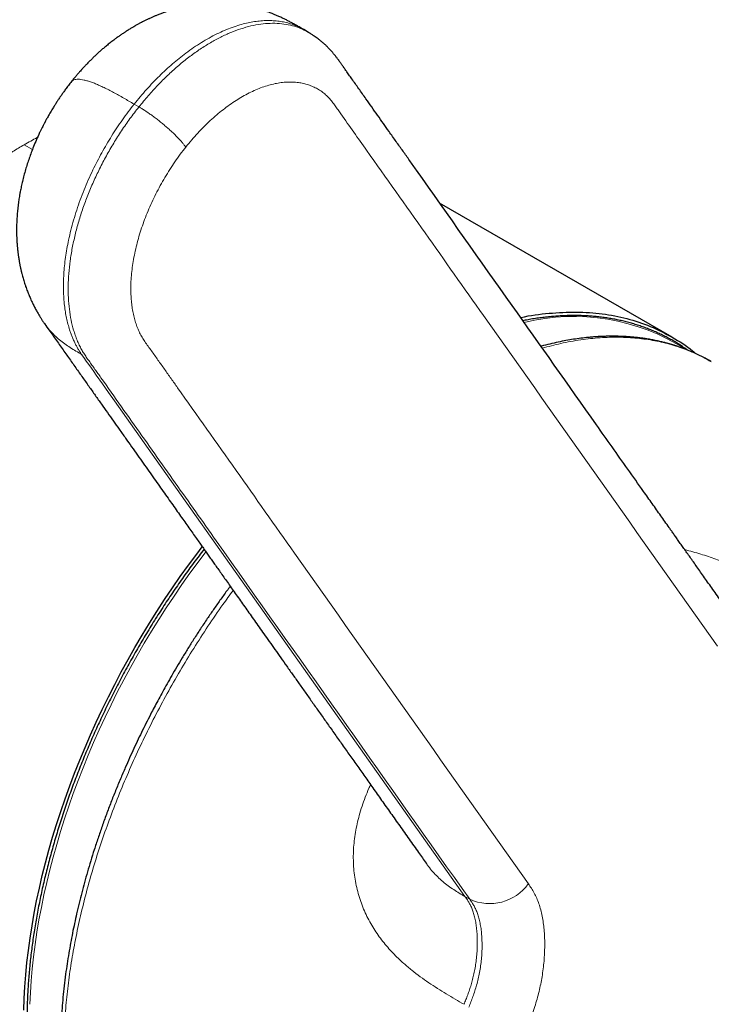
# Model space of a CAD drawing. Header units: millimetres. Extents: x 8 to 960, y 12 to 931.
# Tile 54 of 175: x 774 to 805, y 141 to 185. Entities that reach past the tile are written whole.
import ezdxf

# ---------------------------------------------------------------- set-up
doc = ezdxf.new("R2010")
doc.units = ezdxf.units.MM

msp = doc.modelspace()

# ---------------------------------------------------------------- linework, layer by layer
at = {"color": 7, "linetype": 'Continuous', "lineweight": 30}
for p, q in [((787.256, 184.823), (787.042, 184.948)), ((787.254, 184.82), (787.258, 184.818)), ((803.672, 171.061), (793.175, 177.121))]:
    msp.add_line(p, q, dxfattribs=at)
at = {"color": 8, "linetype": 'Continuous', "lineweight": 0}
for p, q in [((779.6, 181.459), (779.386, 181.584)), ((774.42, 179.748), (774.793, 179.533)), ((794.318, 145.815), (794.532, 145.69))]:
    msp.add_line(p, q, dxfattribs=at)
at = {"color": 8, "linetype": 'Continuous', "lineweight": 0, "flags": 128}
for points in [[(794.318, 145.815), (784.636, 159.508), (780.376, 165.533), (778.502, 168.184), (778.227, 168.573), (777.952, 168.962), (777.676, 169.352), (777.566, 169.508), (777.455, 169.665), (777.342, 169.825), (777.227, 169.987), (777.118, 170.14), (777.016, 170.284)], [(782.623, 161.376), (782.269, 160.908), (781.901, 160.404), (781.539, 159.893), (781.185, 159.376), (780.837, 158.852), (780.497, 158.322), (780.165, 157.786), (779.84, 157.245), (779.524, 156.698), (779.216, 156.148), (778.917, 155.592), (778.626, 155.034), (778.345, 154.471), (778.072, 153.906), (777.809, 153.337), (777.556, 152.767), (777.312, 152.195), (777.078, 151.621), (776.854, 151.046), (776.64, 150.47), (776.436, 149.894), (776.243, 149.317), (776.061, 148.742), (775.889, 148.167), (775.728, 147.593), (775.579, 147.021), (775.44, 146.451), (775.312, 145.884), (775.196, 145.319), (775.09, 144.758), (774.997, 144.2), (774.914, 143.645), (774.844, 143.096), (774.785, 142.551), (774.737, 142.011), (774.701, 141.476), (774.677, 140.948)]]:
    msp.add_lwpolyline(points, dxfattribs=at)
at = {"color": 7, "linetype": 'Continuous', "lineweight": 30, "flags": 128}
msp.add_lwpolyline([(774.407, 140.682), (774.424, 141.21), (774.454, 141.744), (774.495, 142.284), (774.548, 142.829), (774.612, 143.38), (774.688, 143.934), (774.776, 144.493), (774.875, 145.056), (774.985, 145.622), (775.107, 146.192), (775.24, 146.764), (775.384, 147.338), (775.54, 147.914), (775.706, 148.491), (775.883, 149.07), (776.071, 149.649), (776.27, 150.229), (776.479, 150.808), (776.698, 151.387), (776.928, 151.965), (777.167, 152.542), (777.417, 153.117), (777.676, 153.69), (777.944, 154.26), (778.222, 154.827), (778.509, 155.392), (778.805, 155.952), (779.11, 156.509), (779.423, 157.061), (779.745, 157.608), (780.074, 158.151), (780.412, 158.687), (780.757, 159.218), (781.11, 159.742), (781.469, 160.26), (781.836, 160.771), (782.209, 161.274), (782.461, 161.605)], dxfattribs=at)
at = {"color": 8, "linetype": 'Continuous', "lineweight": 0}
for centre, radius, start, end in [((799.219, 162.607), 9.394, 57.3712, 103.7424), ((795.43, 147.649), 2.155, 245.3734, 324.1942)]:
    msp.add_arc(centre, radius, start, end, dxfattribs=at)
at = {"color": 7, "linetype": 'Continuous', "lineweight": 30}
for points, knots in [([(787.043, 184.948), (787.005, 184.97), (786.935, 185.011), (786.839, 185.067), (786.76, 185.112), (786.696, 185.148), (786.644, 185.177), (786.598, 185.203), (786.552, 185.228), (786.497, 185.257), (786.433, 185.292), (786.362, 185.329), (786.29, 185.366), (786.206, 185.408), (786.108, 185.456), (786.009, 185.502), (785.92, 185.543), (785.832, 185.581), (785.732, 185.624), (785.63, 185.666), (785.536, 185.702), (785.459, 185.731), (785.386, 185.757), (785.311, 185.784), (785.219, 185.815), (785.109, 185.85), (784.982, 185.888), (784.855, 185.924), (784.733, 185.955), (784.617, 185.983), (784.504, 186.007), (784.391, 186.03), (784.251, 186.056), (784.082, 186.083), (783.883, 186.108), (783.679, 186.128), (783.477, 186.141), (783.279, 186.148), (783.076, 186.149), (782.888, 186.144), (782.717, 186.135), (782.57, 186.125), (782.431, 186.111), (782.303, 186.097), (782.182, 186.081), (782.073, 186.064), (781.972, 186.048), (781.876, 186.031), (781.77, 186.01), (781.655, 185.986), (781.543, 185.96), (781.443, 185.936), (781.356, 185.914), (781.271, 185.891), (781.181, 185.865), (781.081, 185.836), (780.984, 185.805), (780.899, 185.777), (780.83, 185.754), (780.766, 185.732), (780.699, 185.708), (780.625, 185.68), (780.545, 185.65), (780.467, 185.619), (780.398, 185.591), (780.336, 185.565), (780.277, 185.54), (780.215, 185.513), (780.151, 185.485), (780.088, 185.456), (780.033, 185.43), (779.968, 185.4), (779.882, 185.358), (779.777, 185.305), (779.668, 185.248), (779.563, 185.191), (779.461, 185.134), (779.378, 185.087), (779.311, 185.047), (779.251, 185.011), (779.185, 184.971), (779.115, 184.927), (779.045, 184.883), (778.982, 184.843), (778.93, 184.808), (778.855, 184.758), (778.754, 184.689), (778.627, 184.599), (778.489, 184.498), (778.339, 184.383), (778.182, 184.257), (778.035, 184.135), (777.903, 184.022), (777.79, 183.921), (777.686, 183.826), (777.582, 183.728), (777.469, 183.619), (777.352, 183.502), (777.26, 183.407), (777.195, 183.339), (777.159, 183.301), (777.128, 183.267), (777.1, 183.238), (777.071, 183.206), (777.035, 183.166), (776.984, 183.11), (776.918, 183.036), (776.836, 182.942), (776.741, 182.83), (776.647, 182.716), (776.585, 182.638), (776.558, 182.605)], [0, 0, 0, 0, 0.011829, 0.021712, 0.029659, 0.035724, 0.040355, 0.044716, 0.048861, 0.053258, 0.059956, 0.066755, 0.072928, 0.079698, 0.089685, 0.099421, 0.106523, 0.113736, 0.122881, 0.1333, 0.141055, 0.147603, 0.153885, 0.160231, 0.167365, 0.178032, 0.189331, 0.20038, 0.211246, 0.220873, 0.230498, 0.240256, 0.250151, 0.266517, 0.283523, 0.301211, 0.318644, 0.335036, 0.351957, 0.370606, 0.38313, 0.395857, 0.408215, 0.418955, 0.429032, 0.4394, 0.447317, 0.45531, 0.464381, 0.474971, 0.485461, 0.493955, 0.501323, 0.508567, 0.516279, 0.525371, 0.535253, 0.542475, 0.548314, 0.553849, 0.559765, 0.566685, 0.574118, 0.581671, 0.587965, 0.593286, 0.598953, 0.604258, 0.610661, 0.617045, 0.621968, 0.62614, 0.635276, 0.646694, 0.655961, 0.666719, 0.677411, 0.685724, 0.691137, 0.697086, 0.7036, 0.710739, 0.718233, 0.724622, 0.729695, 0.73406, 0.747494, 0.760666, 0.77344, 0.790833, 0.808191, 0.824237, 0.83887, 0.851795, 0.862092, 0.874152, 0.887452, 0.901207, 0.915239, 0.920221, 0.924587, 0.92834, 0.931482, 0.93451, 0.938971, 0.94497, 0.953343, 0.963566, 0.97563, 0.989526, 1, 1, 1, 1]), ([(805.917, 159.099), (805.847, 159.197), (805.712, 159.389), (805.512, 159.671), (805.32, 159.943), (805.136, 160.203), (804.96, 160.452), (804.793, 160.688), (804.635, 160.912), (804.484, 161.125), (804.34, 161.329), (804.203, 161.523), (804.072, 161.708), (803.949, 161.882), (803.834, 162.045), (803.727, 162.196), (803.627, 162.337), (803.437, 162.606), (803.152, 163.009), (802.767, 163.553), (802.272, 164.254), (801.668, 165.108), (800.959, 166.111), (799.219, 168.573), (796.275, 172.737), (793.467, 176.709), (791.824, 179.031), (791.519, 179.463), (791.208, 179.902), (790.913, 180.319), (790.634, 180.714), (790.373, 181.083), (790.11, 181.454), (789.828, 181.854), (789.529, 182.276), (789.294, 182.608), (789.145, 182.819), (789.08, 182.91), (789.02, 182.995), (788.966, 183.071), (788.918, 183.139), (788.876, 183.198), (788.844, 183.244), (788.821, 183.278), (788.801, 183.307), (788.776, 183.342), (788.747, 183.384), (788.712, 183.436), (788.668, 183.498), (788.62, 183.565), (788.573, 183.628), (788.53, 183.685), (788.488, 183.739), (788.441, 183.796), (788.395, 183.852), (788.353, 183.902), (788.32, 183.939), (788.291, 183.972), (788.26, 184.007), (788.225, 184.045), (788.189, 184.082), (788.156, 184.117), (788.125, 184.149), (788.089, 184.186), (788.043, 184.23), (787.988, 184.282), (787.933, 184.332), (787.882, 184.377), (787.838, 184.415), (787.797, 184.448), (787.746, 184.489), (787.681, 184.54), (787.602, 184.598), (787.529, 184.649), (787.467, 184.691), (787.409, 184.729), (787.339, 184.773), (787.287, 184.804), (787.26, 184.821)], [0, 0, 0, 0, 0.011463, 0.022497, 0.033101, 0.043277, 0.053023, 0.062178, 0.070919, 0.079246, 0.087159, 0.094806, 0.102023, 0.108809, 0.115164, 0.121088, 0.126581, 0.131657, 0.152526, 0.173782, 0.195424, 0.234593, 0.273777, 0.31296, 0.522873, 0.761411, 0.778109, 0.79485, 0.811982, 0.829582, 0.843739, 0.858184, 0.872836, 0.887231, 0.90507, 0.92237, 0.92618, 0.929833, 0.933162, 0.936167, 0.938846, 0.9412, 0.94323, 0.944223, 0.945309, 0.946634, 0.948208, 0.95003, 0.952112, 0.954435, 0.956599, 0.958286, 0.959874, 0.9617, 0.963794, 0.965341, 0.96659, 0.967579, 0.968746, 0.97008, 0.971443, 0.972626, 0.97363, 0.974798, 0.976345, 0.978222, 0.980119, 0.981688, 0.982994, 0.984231, 0.985419, 0.987553, 0.990107, 0.992673, 0.994137, 0.995788, 0.997742, 1, 1, 1, 1]), ([(776.558, 182.605), (776.51, 182.544), (776.419, 182.429), (776.295, 182.262), (776.187, 182.114), (776.096, 181.984), (776.025, 181.88), (775.97, 181.799), (775.931, 181.739), (775.9, 181.691), (775.878, 181.657), (775.861, 181.63), (775.841, 181.6), (775.812, 181.554), (775.771, 181.489), (775.723, 181.41), (775.667, 181.319), (775.609, 181.221), (775.552, 181.122), (775.5, 181.031), (775.457, 180.953), (775.421, 180.888), (775.393, 180.836), (775.372, 180.796), (775.352, 180.76), (775.332, 180.722), (775.309, 180.676), (775.275, 180.611), (775.23, 180.522), (775.176, 180.413), (775.089, 180.232), (774.976, 179.983), (774.85, 179.684), (774.741, 179.404), (774.647, 179.143), (774.561, 178.884), (774.482, 178.626), (774.409, 178.364), (774.355, 178.151), (774.317, 177.984), (774.291, 177.867), (774.267, 177.753), (774.247, 177.651), (774.231, 177.564), (774.217, 177.485), (774.203, 177.398), (774.187, 177.299), (774.169, 177.182), (774.152, 177.055), (774.136, 176.922), (774.122, 176.789), (774.111, 176.669), (774.102, 176.555), (774.094, 176.432), (774.087, 176.303), (774.082, 176.177), (774.079, 176.079), (774.078, 176), (774.078, 175.94), (774.078, 175.888), (774.078, 175.834), (774.078, 175.772), (774.08, 175.708), (774.081, 175.646), (774.083, 175.588), (774.085, 175.527), (774.089, 175.458), (774.093, 175.377), (774.099, 175.296), (774.104, 175.222), (774.11, 175.155), (774.117, 175.083), (774.125, 175), (774.135, 174.918), (774.144, 174.844), (774.152, 174.779), (774.162, 174.712), (774.174, 174.633), (774.187, 174.549), (774.201, 174.468), (774.214, 174.399), (774.226, 174.335), (774.239, 174.273), (774.257, 174.185), (774.283, 174.072), (774.314, 173.944), (774.344, 173.827), (774.374, 173.722), (774.406, 173.613), (774.444, 173.491), (774.486, 173.365), (774.528, 173.246), (774.566, 173.142), (774.605, 173.044), (774.644, 172.948), (774.684, 172.852), (774.734, 172.74), (774.795, 172.608), (774.872, 172.452), (774.957, 172.292), (775.042, 172.142), (775.125, 172.002), (775.19, 171.899), (775.238, 171.825), (775.273, 171.773), (775.316, 171.71), (775.348, 171.664), (775.366, 171.638)], [0, 0, 0, 0, 0.019333, 0.036571, 0.051724, 0.0648, 0.075807, 0.082994, 0.088915, 0.093572, 0.096967, 0.099127, 0.101284, 0.10601, 0.112371, 0.120366, 0.128885, 0.138707, 0.148557, 0.157179, 0.164574, 0.170743, 0.175468, 0.179086, 0.182035, 0.185583, 0.189809, 0.194715, 0.203798, 0.214303, 0.224974, 0.25356, 0.282152, 0.305977, 0.328836, 0.351124, 0.373767, 0.396693, 0.419649, 0.429293, 0.43989, 0.450099, 0.458856, 0.466152, 0.472733, 0.479343, 0.488518, 0.498469, 0.509447, 0.521272, 0.53291, 0.543594, 0.552407, 0.562277, 0.57529, 0.585666, 0.594784, 0.600775, 0.606082, 0.610132, 0.614361, 0.619919, 0.626059, 0.631026, 0.636102, 0.641072, 0.646646, 0.653998, 0.662001, 0.667835, 0.673234, 0.6793, 0.686686, 0.694607, 0.700841, 0.70608, 0.711473, 0.718537, 0.726716, 0.733746, 0.739746, 0.745161, 0.750542, 0.756322, 0.76851, 0.780619, 0.790618, 0.799724, 0.809006, 0.820184, 0.832792, 0.843483, 0.852925, 0.861714, 0.870842, 0.879989, 0.888819, 0.902443, 0.917953, 0.933789, 0.949264, 0.962599, 0.975673, 0.980625, 0.985503, 0.991794, 1, 1, 1, 1]), ([(796.832, 171.948), (796.836, 171.949), (797.273, 172.059), (798.117, 172.153), (799.348, 172.223), (800.523, 172.14), (801.638, 171.923), (802.696, 171.572), (803.681, 171.074), (804.359, 170.656), (804.68, 170.368), (804.722, 170.329)], [0, 0, 0, 0, 0.001032, 0.141379, 0.281649, 0.420598, 0.559094, 0.69801, 0.838215, 0.97842, 1, 1, 1, 1]), ([(804.363, 170.484), (804.337, 170.502), (804.248, 170.566), (804.093, 170.67), (803.898, 170.793), (803.699, 170.911), (803.497, 171.022), (803.292, 171.129), (803.084, 171.229), (802.873, 171.324), (802.659, 171.413), (802.441, 171.496), (802.221, 171.573), (801.998, 171.645), (801.772, 171.711), (801.544, 171.77), (801.312, 171.824), (801.078, 171.872), (800.842, 171.914), (800.603, 171.95), (800.361, 171.98), (800.118, 172.005), (799.872, 172.023), (799.623, 172.035), (799.373, 172.041), (799.12, 172.041), (798.865, 172.036), (798.609, 172.024), (798.35, 172.006), (798.09, 171.982), (797.828, 171.953), (797.564, 171.917), (797.298, 171.875), (797.088, 171.838), (796.965, 171.814), (796.932, 171.807)], [0, 0, 0, 0, 0.013192, 0.044585, 0.075975, 0.107364, 0.138751, 0.170139, 0.201527, 0.232917, 0.264311, 0.295708, 0.32711, 0.358518, 0.389932, 0.421353, 0.452782, 0.484219, 0.515664, 0.547118, 0.578582, 0.610054, 0.641535, 0.673026, 0.704525, 0.736033, 0.76755, 0.799074, 0.830606, 0.862146, 0.893692, 0.925245, 0.956804, 0.988368, 1, 1, 1, 1]), ([(775.36, 171.647), (775.476, 171.482), (775.706, 171.158), (776.047, 170.676), (776.381, 170.204), (776.707, 169.742), (777.026, 169.291), (777.332, 168.859), (777.625, 168.444), (777.905, 168.048), (778.179, 167.66), (778.447, 167.282), (778.717, 166.899), (778.991, 166.512), (779.266, 166.123), (779.534, 165.745), (779.793, 165.378), (780.044, 165.023), (780.287, 164.679), (780.522, 164.347), (780.749, 164.026), (780.968, 163.717), (781.178, 163.419), (781.381, 163.132), (781.575, 162.857), (781.761, 162.594), (781.94, 162.342), (782.11, 162.102), (782.266, 161.88), (782.411, 161.676), (782.543, 161.489), (782.669, 161.311), (782.793, 161.135), (782.921, 160.955), (783.054, 160.766), (783.197, 160.564), (783.35, 160.347), (783.513, 160.117), (783.683, 159.877), (783.86, 159.626), (784.045, 159.364), (784.233, 159.098), (784.425, 158.827), (784.619, 158.552), (784.82, 158.268), (785.028, 157.975), (785.25, 157.66), (785.489, 157.323), (785.743, 156.962), (786.006, 156.591), (786.277, 156.207), (786.556, 155.813), (786.844, 155.406), (787.139, 154.988), (787.443, 154.559), (787.754, 154.118), (788.074, 153.666), (788.402, 153.202), (788.738, 152.727), (789.083, 152.24), (789.435, 151.742), (789.795, 151.232), (790.17, 150.702), (790.559, 150.151), (790.963, 149.58), (791.376, 148.996), (791.798, 148.4), (792.195, 147.839), (792.451, 147.476), (792.564, 147.316)], [0, 0, 0, 0, 0.020232, 0.040039, 0.059422, 0.078378, 0.096908, 0.115013, 0.131693, 0.147995, 0.16392, 0.179466, 0.194634, 0.211115, 0.227126, 0.242665, 0.257732, 0.272328, 0.286453, 0.300107, 0.313289, 0.326001, 0.338241, 0.35001, 0.361308, 0.372135, 0.38249, 0.392374, 0.401787, 0.409838, 0.417509, 0.4248, 0.431856, 0.439237, 0.446999, 0.455143, 0.464177, 0.473638, 0.483527, 0.493843, 0.504586, 0.515757, 0.52668, 0.537984, 0.549667, 0.56173, 0.574173, 0.588509, 0.603318, 0.618601, 0.634356, 0.650585, 0.667286, 0.684461, 0.702109, 0.72023, 0.738825, 0.757892, 0.777433, 0.797447, 0.817933, 0.838894, 0.860327, 0.883289, 0.906769, 0.93077, 0.955289, 0.980328, 1, 1, 1, 1]), ([(805.436, 169.96), (805.408, 169.976), (805.348, 170.011), (805.254, 170.062), (805.149, 170.119), (805.032, 170.18), (804.909, 170.242), (804.786, 170.301), (804.665, 170.356), (804.548, 170.407), (804.436, 170.454), (804.332, 170.496), (804.234, 170.535), (804.128, 170.574), (804.013, 170.615), (803.888, 170.657), (803.759, 170.699), (803.624, 170.74), (803.481, 170.781), (803.328, 170.822), (803.188, 170.856), (803.065, 170.884), (802.961, 170.907), (802.853, 170.929), (802.747, 170.949), (802.649, 170.967), (802.562, 170.981), (802.491, 170.992), (802.433, 171.001), (802.387, 171.008), (802.344, 171.014), (802.299, 171.02), (802.245, 171.027), (802.178, 171.036), (802.095, 171.046), (801.997, 171.056), (801.889, 171.067), (801.775, 171.076), (801.619, 171.088), (801.42, 171.099), (801.227, 171.105), (801.08, 171.107), (800.982, 171.107), (800.882, 171.107), (800.784, 171.106), (800.692, 171.104), (800.606, 171.101), (800.529, 171.098), (800.462, 171.095), (800.411, 171.092), (800.375, 171.09), (800.348, 171.089), (800.32, 171.087), (800.284, 171.085), (800.237, 171.082), (800.18, 171.078), (800.114, 171.073), (800.041, 171.067), (799.963, 171.06), (799.801, 171.045), (799.553, 171.017), (799.217, 170.969), (798.875, 170.912), (798.518, 170.841), (798.15, 170.758), (797.888, 170.692), (797.755, 170.656), (797.747, 170.654)], [0, 0, 0, 0, 0.011584, 0.025282, 0.041105, 0.05906, 0.078807, 0.097828, 0.115622, 0.133779, 0.150454, 0.165645, 0.179813, 0.193865, 0.211657, 0.229383, 0.247547, 0.266242, 0.285562, 0.30642, 0.329044, 0.342486, 0.356481, 0.37103, 0.385689, 0.398784, 0.41015, 0.419787, 0.427103, 0.432965, 0.437885, 0.443753, 0.450747, 0.458866, 0.470093, 0.482938, 0.497214, 0.51189, 0.526806, 0.556798, 0.587697, 0.599827, 0.612088, 0.62448, 0.636964, 0.648512, 0.658655, 0.668813, 0.67703, 0.683306, 0.687642, 0.690025, 0.693321, 0.697835, 0.703568, 0.710519, 0.718531, 0.727706, 0.737336, 0.747002, 0.786622, 0.826879, 0.86778, 0.908526, 0.953412, 0.997524, 1, 1, 1, 1]), ([(782.539, 161.495), (782.464, 161.397), (782.31, 161.196), (782.079, 160.887), (781.848, 160.57), (781.618, 160.25), (781.392, 159.928), (781.168, 159.603), (780.947, 159.275), (780.729, 158.945), (780.514, 158.612), (780.302, 158.277), (780.093, 157.94), (779.888, 157.601), (779.685, 157.259), (779.485, 156.916), (779.289, 156.57), (779.097, 156.223), (778.907, 155.875), (778.721, 155.524), (778.539, 155.173), (778.36, 154.819), (778.185, 154.465), (778.013, 154.109), (777.845, 153.752), (777.681, 153.394), (777.52, 153.036), (777.364, 152.676), (777.211, 152.316), (777.062, 151.955), (776.917, 151.593), (776.776, 151.232), (776.639, 150.869), (776.506, 150.507), (776.377, 150.144), (776.253, 149.781), (776.132, 149.419), (776.016, 149.056), (775.904, 148.694), (775.796, 148.332), (775.693, 147.971), (775.594, 147.61), (775.499, 147.25), (775.408, 146.89), (775.322, 146.532), (775.24, 146.174), (775.163, 145.817), (775.09, 145.462), (775.022, 145.107), (774.958, 144.754), (774.899, 144.403), (774.844, 144.052), (774.794, 143.704), (774.749, 143.357), (774.708, 143.012), (774.671, 142.669), (774.64, 142.327), (774.612, 141.988), (774.59, 141.651), (774.572, 141.317), (774.559, 140.984), (774.55, 140.654), (774.546, 140.327), (774.546, 140.002), (774.552, 139.68), (774.562, 139.36), (774.576, 139.044), (774.595, 138.73), (774.619, 138.419), (774.648, 138.112), (774.681, 137.808), (774.719, 137.507), (774.761, 137.209), (774.808, 136.915), (774.859, 136.625), (774.916, 136.338), (774.976, 136.054), (775.041, 135.775), (775.111, 135.499), (775.185, 135.228), (775.264, 134.96), (775.347, 134.696), (775.435, 134.437), (775.527, 134.181), (775.624, 133.93), (775.725, 133.684), (775.83, 133.442), (775.939, 133.204), (776.053, 132.971), (776.171, 132.742), (776.293, 132.519), (776.42, 132.3), (776.55, 132.085), (776.685, 131.876), (776.824, 131.672), (776.967, 131.472), (777.113, 131.278), (777.264, 131.089), (777.419, 130.905), (777.577, 130.726), (777.739, 130.552), (777.905, 130.384), (778.075, 130.221), (778.249, 130.063), (778.426, 129.911), (778.606, 129.764), (778.79, 129.623), (778.978, 129.487), (779.169, 129.357), (779.364, 129.232), (779.505, 129.146), (779.582, 129.103), (779.593, 129.097)], [0, 0, 0, 0, 0.008686, 0.017857, 0.027028, 0.036199, 0.04537, 0.054541, 0.063712, 0.072883, 0.082054, 0.091225, 0.100395, 0.109566, 0.118737, 0.127907, 0.137078, 0.146249, 0.155419, 0.16459, 0.173761, 0.182932, 0.192102, 0.201273, 0.210444, 0.219615, 0.228786, 0.237958, 0.247129, 0.2563, 0.265472, 0.274644, 0.283816, 0.292988, 0.30216, 0.311332, 0.320504, 0.329677, 0.33885, 0.348023, 0.357196, 0.36637, 0.375543, 0.384717, 0.393891, 0.403066, 0.41224, 0.421415, 0.43059, 0.439766, 0.448941, 0.458117, 0.467294, 0.47647, 0.485647, 0.494824, 0.504001, 0.513178, 0.522356, 0.531534, 0.540712, 0.54989, 0.559069, 0.568247, 0.577426, 0.586605, 0.595784, 0.604963, 0.614142, 0.623321, 0.6325, 0.641679, 0.650857, 0.660036, 0.669214, 0.678391, 0.687568, 0.696745, 0.705921, 0.715096, 0.72427, 0.733443, 0.742615, 0.751786, 0.760955, 0.770123, 0.77929, 0.788454, 0.797617, 0.806778, 0.815936, 0.825093, 0.834247, 0.843398, 0.852547, 0.861694, 0.870837, 0.879978, 0.889117, 0.898253, 0.907386, 0.916516, 0.925645, 0.934771, 0.943894, 0.953016, 0.962136, 0.971255, 0.980373, 0.989489, 0.998605, 1, 1, 1, 1]), ([(783.722, 159.821), (783.671, 159.752), (783.515, 159.543), (783.263, 159.192), (782.969, 158.773), (782.674, 158.342), (782.38, 157.9), (782.087, 157.449), (781.813, 157.014), (781.555, 156.593), (781.312, 156.187), (781.085, 155.796), (780.873, 155.425), (780.678, 155.073), (780.497, 154.74), (780.33, 154.428), (780.155, 154.093), (779.968, 153.727), (779.766, 153.322), (779.567, 152.911), (779.371, 152.493), (779.176, 152.068), (778.973, 151.61), (778.763, 151.118), (778.546, 150.593), (778.335, 150.06), (778.131, 149.521), (777.937, 148.982), (777.754, 148.451), (777.583, 147.932), (777.424, 147.424), (777.278, 146.931), (777.143, 146.452), (777.018, 145.982), (776.9, 145.509), (776.791, 145.049), (776.692, 144.598), (776.601, 144.159), (776.515, 143.709), (776.434, 143.248), (776.359, 142.781), (776.288, 142.289), (776.225, 141.782), (776.171, 141.269), (776.128, 140.777), (776.104, 140.41), (776.09, 140.166), (776.084, 140.045), (776.079, 139.943), (776.076, 139.861), (776.074, 139.801), (776.072, 139.758), (776.071, 139.72), (776.069, 139.672), (776.068, 139.61), (776.065, 139.51), (776.062, 139.376), (776.059, 139.208), (776.058, 139.032), (776.058, 138.847), (776.06, 138.621), (776.065, 138.349), (776.076, 138.031), (776.092, 137.7), (776.115, 137.36), (776.144, 137.012), (776.176, 136.697), (776.21, 136.414), (776.243, 136.166), (776.281, 135.915), (776.322, 135.663), (776.361, 135.447), (776.394, 135.273), (776.419, 135.147), (776.442, 135.039), (776.461, 134.949), (776.477, 134.878), (776.489, 134.823), (776.499, 134.781), (776.506, 134.751), (776.513, 134.723), (776.52, 134.69), (776.531, 134.645), (776.55, 134.569), (776.576, 134.464), (776.609, 134.333), (776.647, 134.195), (776.69, 134.039), (776.741, 133.867), (776.798, 133.681), (776.857, 133.498), (776.918, 133.319), (776.979, 133.146), (777.047, 132.963), (777.122, 132.772), (777.203, 132.576), (777.267, 132.427), (777.314, 132.321), (777.344, 132.255), (777.373, 132.191), (777.402, 132.129), (777.429, 132.071), (777.452, 132.023), (777.47, 131.987), (777.482, 131.963), (777.491, 131.945), (777.499, 131.928), (777.509, 131.909), (777.52, 131.886), (777.538, 131.849), (777.565, 131.797), (777.602, 131.725), (777.645, 131.642), (777.696, 131.549), (777.752, 131.446), (777.814, 131.337), (777.88, 131.223), (777.951, 131.105), (778.025, 130.985), (778.118, 130.839), (778.233, 130.666), (778.343, 130.509), (778.428, 130.392), (778.482, 130.32), (778.53, 130.256), (778.57, 130.205), (778.601, 130.165), (778.627, 130.132), (778.65, 130.103), (778.675, 130.072), (778.714, 130.024), (778.769, 129.957), (778.841, 129.872), (778.92, 129.782), (779.001, 129.69), (779.086, 129.598), (779.162, 129.517), (779.23, 129.447), (779.289, 129.386), (779.35, 129.327), (779.41, 129.268), (779.467, 129.213), (779.519, 129.165), (779.562, 129.125), (779.596, 129.094), (779.624, 129.068), (779.65, 129.045), (779.682, 129.017), (779.722, 128.981), (779.774, 128.936), (779.834, 128.885), (779.904, 128.827), (779.982, 128.763), (780.069, 128.694), (780.161, 128.623), (780.256, 128.552), (780.375, 128.466), (780.514, 128.369), (780.675, 128.263), (780.785, 128.192), (780.843, 128.157), (780.848, 128.154)], [0, 0, 0, 0, 0.006149, 0.018782, 0.030983, 0.042757, 0.056094, 0.068854, 0.081043, 0.092667, 0.103948, 0.114648, 0.124769, 0.134313, 0.14328, 0.151671, 0.159487, 0.17022, 0.18094, 0.191817, 0.20285, 0.214033, 0.225364, 0.2389, 0.252628, 0.266538, 0.280608, 0.294749, 0.308565, 0.322087, 0.335326, 0.348285, 0.360745, 0.372943, 0.385239, 0.398073, 0.409392, 0.421095, 0.433134, 0.445508, 0.458221, 0.47104, 0.485711, 0.499905, 0.513631, 0.526897, 0.53091, 0.534381, 0.537287, 0.539627, 0.5414, 0.542394, 0.543345, 0.544712, 0.546501, 0.548713, 0.553293, 0.558148, 0.563271, 0.568663, 0.574323, 0.583241, 0.592751, 0.602737, 0.613081, 0.623777, 0.634821, 0.642547, 0.650431, 0.658472, 0.666672, 0.674971, 0.679699, 0.683881, 0.687518, 0.690611, 0.692877, 0.694724, 0.696151, 0.697159, 0.697844, 0.698952, 0.70051, 0.702517, 0.706739, 0.711257, 0.716067, 0.72117, 0.727627, 0.734376, 0.741027, 0.747553, 0.753956, 0.760236, 0.768078, 0.77566, 0.782807, 0.785492, 0.788107, 0.790652, 0.793127, 0.795527, 0.797574, 0.798925, 0.799903, 0.800523, 0.801151, 0.801934, 0.802875, 0.803972, 0.80639, 0.809335, 0.812806, 0.816692, 0.821077, 0.825791, 0.830703, 0.835811, 0.841114, 0.846612, 0.855454, 0.864749, 0.868528, 0.872095, 0.875155, 0.87771, 0.879619, 0.881096, 0.882464, 0.884005, 0.885718, 0.889586, 0.894122, 0.898733, 0.903589, 0.908482, 0.913412, 0.916719, 0.920043, 0.923383, 0.92674, 0.93, 0.932832, 0.935094, 0.936957, 0.938423, 0.939669, 0.941169, 0.943484, 0.946254, 0.949477, 0.953155, 0.957288, 0.961789, 0.966693, 0.971579, 0.976323, 0.984445, 0.992116, 0.999337, 1, 1, 1, 1]), ([(792.565, 147.315), (792.568, 147.311), (792.573, 147.303), (792.574, 147.302), (792.575, 147.302)], [0, 0, 0, 0, 0.5917001, 1, 1, 1, 1])]:
    msp.add_open_spline(points, degree=3, knots=knots, dxfattribs=at)
at = {"color": 8, "linetype": 'Continuous', "lineweight": 0}
for points, knots in [([(779.386, 181.584), (779.478, 181.697), (779.661, 181.923), (779.944, 182.247), (780.231, 182.558), (780.523, 182.854), (780.818, 183.136), (781.116, 183.402), (781.417, 183.653), (781.735, 183.9), (782.069, 184.139), (782.418, 184.367), (782.768, 184.573), (783.118, 184.756), (783.466, 184.916), (783.812, 185.053), (784.141, 185.161), (784.453, 185.242), (784.747, 185.301), (785.037, 185.341), (785.321, 185.36), (785.599, 185.359), (785.869, 185.337), (786.129, 185.296), (786.391, 185.232), (786.652, 185.142), (786.872, 185.046), (786.996, 184.972), (787.04, 184.945)], [0, 0, 0, 0, 0.037739, 0.075256, 0.112583, 0.14975, 0.186783, 0.22371, 0.260553, 0.297337, 0.33933, 0.381306, 0.4233, 0.465343, 0.507468, 0.549712, 0.59211, 0.629369, 0.666805, 0.704449, 0.742268, 0.780009, 0.81767, 0.855275, 0.89285, 0.934929, 0.977038, 1, 1, 1, 1]), ([(779.6, 181.459), (779.739, 181.629), (780.015, 181.967), (780.448, 182.44), (780.89, 182.881), (781.339, 183.288), (781.794, 183.661), (782.253, 183.997), (782.715, 184.295), (783.177, 184.555), (783.637, 184.776), (784.094, 184.955), (784.546, 185.092), (784.99, 185.185), (785.425, 185.234), (785.845, 185.237), (786.247, 185.194), (786.628, 185.104), (786.966, 184.982), (787.165, 184.87), (787.254, 184.82)], [0, 0, 0, 0, 0.0568183, 0.1131696, 0.1691565, 0.2248715, 0.2803994, 0.3358192, 0.3912065, 0.446636, 0.5021835, 0.5579288, 0.6139573, 0.670363, 0.7272424, 0.784175, 0.8409289, 0.8975933, 0.9542547, 1, 1, 1, 1]), ([(779.386, 181.584), (779.307, 181.63), (779.15, 181.722), (778.916, 181.857), (778.684, 181.988), (778.457, 182.112), (778.237, 182.228), (778.025, 182.333), (777.824, 182.427), (777.632, 182.508), (777.451, 182.578), (777.281, 182.633), (777.124, 182.675), (776.983, 182.701), (776.859, 182.711), (776.752, 182.705), (776.664, 182.683), (776.599, 182.65), (776.571, 182.618), (776.559, 182.604)], [0, 0, 0, 0, 0.057543, 0.115204, 0.173063, 0.23118, 0.28961, 0.34735, 0.405483, 0.464039, 0.523029, 0.583659, 0.644693, 0.706066, 0.767692, 0.829468, 0.891278, 0.953006, 1, 1, 1, 1]), ([(781.718, 179.647), (781.718, 179.647), (781.805, 179.756), (781.981, 179.97), (782.254, 180.276), (782.534, 180.567), (782.82, 180.843), (783.109, 181.099), (783.4, 181.337), (783.691, 181.555), (783.985, 181.753), (784.28, 181.933), (784.577, 182.092), (784.875, 182.231), (785.169, 182.348), (785.46, 182.442), (785.744, 182.512), (786.021, 182.559), (786.289, 182.583), (786.549, 182.584), (786.797, 182.563), (787.031, 182.52), (787.252, 182.458), (787.463, 182.376), (787.664, 182.274), (787.853, 182.153), (788.027, 182.015), (788.184, 181.861), (788.327, 181.693), (788.459, 181.512), (788.587, 181.325), (789.061, 180.655), (791.25, 177.559), (796.915, 169.549), (802.192, 162.086), (805.71, 157.111)], [0, 0, 0, 0, 0.000002, 0.0070009, 0.0140001, 0.021, 0.0280004, 0.0350007, 0.0418754, 0.0487491, 0.0556221, 0.0624951, 0.069494, 0.0764941, 0.0834949, 0.0904958, 0.0974963, 0.1043711, 0.1112455, 0.1181194, 0.1249935, 0.1315266, 0.13806, 0.1445935, 0.1511269, 0.1576602, 0.1641939, 0.1703531, 0.1765125, 0.1826721, 0.1888336, 0.194994, 0.2499942, 0.4999957, 1, 1, 1, 1]), ([(777.016, 170.284), (776.991, 170.322), (776.94, 170.397), (776.866, 170.514), (776.794, 170.639), (776.722, 170.776), (776.653, 170.925), (776.587, 171.08), (776.527, 171.237), (776.463, 171.427), (776.396, 171.654), (776.332, 171.923), (776.28, 172.202), (776.238, 172.504), (776.208, 172.829), (776.193, 173.178), (776.193, 173.538), (776.208, 173.908), (776.24, 174.285), (776.286, 174.669), (776.348, 175.057), (776.427, 175.467), (776.527, 175.898), (776.65, 176.351), (776.79, 176.805), (776.948, 177.259), (777.123, 177.713), (777.314, 178.164), (777.513, 178.595), (777.717, 179.003), (777.922, 179.388), (778.14, 179.77), (778.368, 180.146), (778.607, 180.517), (778.856, 180.88), (779.116, 181.238), (779.296, 181.468), (779.386, 181.584)], [0, 0, 0, 0, 0.015966, 0.031929, 0.048324, 0.065589, 0.084171, 0.102865, 0.120651, 0.138411, 0.166274, 0.194096, 0.221892, 0.249677, 0.281254, 0.312856, 0.344504, 0.376221, 0.408003, 0.439638, 0.471098, 0.502409, 0.538039, 0.573539, 0.60894, 0.644272, 0.679562, 0.714838, 0.750127, 0.781039, 0.812001, 0.843033, 0.874155, 0.905389, 0.936757, 0.968286, 1, 1, 1, 1]), ([(794.532, 145.69), (790.833, 150.922), (786.826, 156.59), (782.51, 162.693), (781.585, 164.001), (780.66, 165.309), (779.735, 166.617), (778.81, 167.926), (778.149, 168.861), (777.751, 169.423), (777.617, 169.613), (777.483, 169.803), (777.351, 169.987), (777.227, 170.163), (777.113, 170.334), (777.007, 170.514), (776.906, 170.712), (776.811, 170.926), (776.726, 171.151), (776.63, 171.449), (776.534, 171.834), (776.455, 172.321), (776.411, 172.834), (776.403, 173.371), (776.43, 173.93), (776.492, 174.505), (776.588, 175.091), (776.717, 175.685), (776.878, 176.282), (777.07, 176.882), (777.292, 177.481), (777.543, 178.077), (777.822, 178.669), (778.128, 179.253), (778.459, 179.827), (778.816, 180.388), (779.195, 180.936), (779.465, 181.284), (779.6, 181.459)], [0, 0, 0, 0, 0.500021, 0.541689, 0.583358, 0.625026, 0.666695, 0.708363, 0.750096, 0.756044, 0.762081, 0.768231, 0.774241, 0.779745, 0.785045, 0.790147, 0.795636, 0.801555, 0.80713, 0.812694, 0.823207, 0.833704, 0.844203, 0.854717, 0.865265, 0.875803, 0.886253, 0.896634, 0.906961, 0.917253, 0.927522, 0.937783, 0.948051, 0.958338, 0.968661, 0.979033, 0.989473, 1, 1, 1, 1]), ([(781.718, 179.647), (781.696, 179.677), (781.652, 179.738), (781.569, 179.84), (781.473, 179.95), (781.362, 180.068), (781.24, 180.192), (781.107, 180.319), (780.965, 180.449), (780.816, 180.58), (780.659, 180.711), (780.499, 180.84), (780.337, 180.964), (780.177, 181.082), (780.022, 181.191), (779.873, 181.291), (779.731, 181.381), (779.643, 181.434), (779.599, 181.46)], [0, 0, 0, 0, 0.057498, 0.116937, 0.178145, 0.240909, 0.304973, 0.368877, 0.433448, 0.498361, 0.563281, 0.629183, 0.694398, 0.758601, 0.821498, 0.882834, 0.942391, 1, 1, 1, 1]), ([(775.024, 180.084), (775.02, 180.082), (774.818, 179.979), (774.617, 179.862), (774.42, 179.748)], [0, 0, 0, 0, 0.017765, 1, 1, 1, 1]), ([(774.42, 179.748), (774.249, 179.648), (773.908, 179.448), (773.397, 179.123), (772.885, 178.78), (772.373, 178.418), (771.862, 178.037), (771.351, 177.636), (770.857, 177.228), (770.379, 176.815), (769.916, 176.398), (769.457, 175.966), (769, 175.518), (768.547, 175.056), (768.077, 174.557), (767.592, 174.019), (767.092, 173.44), (766.6, 172.843), (766.116, 172.228), (765.639, 171.596), (765.197, 170.983), (764.788, 170.391), (764.41, 169.823), (764.039, 169.244), (763.692, 168.678), (763.366, 168.128), (763.14, 167.733), (762.995, 167.473), (762.928, 167.352), (762.861, 167.23), (762.795, 167.108), (762.729, 166.986), (762.663, 166.864), (762.511, 166.578), (762.275, 166.122), (761.962, 165.49), (761.655, 164.841), (761.355, 164.177), (761.064, 163.497), (760.781, 162.802), (760.53, 162.148), (760.308, 161.537), (760.112, 160.973), (759.924, 160.402), (759.751, 159.846), (759.593, 159.308), (759.454, 158.808), (759.363, 158.463), (759.315, 158.275), (759.302, 158.223), (759.289, 158.17), (759.276, 158.118), (759.263, 158.066), (759.25, 158.016), (759.211, 157.855), (759.144, 157.576), (759.052, 157.168), (758.96, 156.739), (758.87, 156.287), (758.784, 155.816), (758.701, 155.327), (758.623, 154.821), (758.551, 154.294), (758.491, 153.788), (758.442, 153.303), (758.402, 152.842), (758.369, 152.37), (758.344, 151.888), (758.326, 151.38), (758.318, 150.844), (758.321, 150.306), (758.331, 149.926), (758.34, 149.707), (758.344, 149.627), (758.347, 149.547), (758.351, 149.47), (758.354, 149.42), (758.355, 149.396)], [0, 0, 0, 0, 0.018939, 0.037965, 0.05708, 0.076282, 0.095573, 0.114952, 0.134419, 0.152342, 0.170339, 0.18841, 0.206556, 0.224776, 0.24307, 0.26395, 0.284925, 0.305998, 0.327166, 0.348431, 0.369793, 0.387812, 0.405899, 0.424054, 0.442278, 0.458371, 0.474517, 0.478149, 0.481784, 0.485421, 0.489062, 0.492704, 0.49635, 0.499998, 0.518173, 0.536665, 0.555476, 0.574604, 0.594051, 0.613815, 0.633897, 0.649578, 0.665447, 0.681504, 0.69775, 0.712203, 0.726802, 0.739769, 0.741232, 0.742696, 0.744161, 0.745628, 0.747097, 0.748566, 0.749852, 0.760653, 0.772111, 0.784225, 0.796995, 0.810421, 0.824247, 0.838706, 0.853798, 0.869523, 0.882559, 0.896001, 0.909847, 0.924099, 0.938756, 0.955347, 0.972428, 0.987864, 0.990325, 0.992795, 0.995274, 0.997762, 1, 1, 1, 1]), ([(797.178, 146.388), (793.66, 151.364), (788.383, 158.827), (783.008, 166.43), (781.052, 169.197), (780.757, 169.615), (780.461, 170.032), (780.167, 170.453), (779.92, 170.785), (779.744, 171.058), (779.632, 171.264), (779.534, 171.485), (779.45, 171.721), (779.38, 171.968), (779.324, 172.225), (779.281, 172.492), (779.252, 172.769), (779.235, 173.07), (779.234, 173.397), (779.25, 173.75), (779.286, 174.113), (779.339, 174.483), (779.41, 174.857), (779.498, 175.234), (779.601, 175.613), (779.721, 175.993), (779.857, 176.377), (780.01, 176.762), (780.179, 177.147), (780.364, 177.529), (780.562, 177.907), (780.772, 178.275), (780.993, 178.635), (781.224, 178.983), (781.466, 179.322), (781.633, 179.54), (781.718, 179.647), (781.718, 179.647)], [0, 0, 0, 0, 0.500004, 0.750005, 0.764005, 0.778005, 0.792005, 0.806005, 0.820007, 0.826167, 0.832326, 0.838486, 0.844646, 0.850806, 0.856856, 0.862906, 0.868956, 0.875006, 0.882005, 0.889004, 0.896004, 0.903003, 0.910004, 0.91688, 0.923756, 0.930631, 0.937505, 0.944503, 0.9515, 0.958499, 0.965499, 0.972499, 0.979375, 0.98625, 0.993124, 0.999998, 1, 1, 1, 1]), ([(775.363, 171.648), (775.384, 171.617), (775.457, 171.51), (775.6, 171.341), (775.795, 171.138), (776.013, 170.945), (776.251, 170.763), (776.5, 170.594), (776.756, 170.436), (776.93, 170.335), (777.017, 170.284)], [0, 0, 0, 0, 0.05368, 0.18225, 0.309896, 0.449337, 0.587902, 0.725747, 0.86304, 1, 1, 1, 1]), ([(805.433, 169.95), (805.315, 170.021), (804.979, 170.222), (804.384, 170.482), (803.654, 170.734), (802.89, 170.914), (802.096, 171.028), (801.272, 171.073), (800.421, 171.049), (799.544, 170.953), (798.673, 170.799), (798.087, 170.642), (797.809, 170.567)], [0, 0, 0, 0, 0.057157, 0.162572, 0.2679, 0.373227, 0.478642, 0.584233, 0.690092, 0.796315, 0.903005, 1, 1, 1, 1]), ([(808.935, 159.368), (808.801, 159.447), (808.533, 159.603), (808.129, 159.837), (807.719, 160.067), (807.301, 160.292), (806.872, 160.51), (806.429, 160.718), (806.018, 160.895), (805.642, 161.042), (805.305, 161.163), (804.959, 161.275), (804.606, 161.378), (804.364, 161.437), (804.243, 161.466)], [0, 0, 0, 0, 0.095248, 0.190503, 0.285745, 0.380987, 0.476257, 0.571503, 0.666721, 0.733399, 0.800108, 0.866808, 0.933484, 1, 1, 1, 1]), ([(783.855, 159.633), (783.699, 159.421), (783.31, 158.892), (782.715, 158.019), (782.071, 157.021), (781.455, 156.006), (780.869, 154.976), (780.312, 153.934), (779.787, 152.88), (779.294, 151.817), (778.834, 150.747), (778.407, 149.671), (778.015, 148.592), (777.659, 147.511), (777.339, 146.429), (777.056, 145.35), (776.812, 144.277), (776.609, 143.215), (776.446, 142.171), (776.324, 141.147), (776.244, 140.146), (776.205, 139.168), (776.206, 138.216), (776.248, 137.291), (776.33, 136.395), (776.453, 135.529), (776.615, 134.694), (776.818, 133.892), (777.06, 133.125), (777.341, 132.395), (777.662, 131.702), (778.022, 131.048), (778.42, 130.437), (778.855, 129.871), (779.323, 129.353), (779.822, 128.884), (780.355, 128.471), (780.733, 128.208), (780.94, 128.097), (780.951, 128.091)], [0, 0, 0, 0, 0.0187955, 0.0468674, 0.0748466, 0.102753, 0.1306055, 0.1584225, 0.1862219, 0.2140211, 0.241838, 0.2696903, 0.2975963, 0.3255751, 0.3536464, 0.3818311, 0.4101514, 0.4384716, 0.4666559, 0.4947266, 0.5227045, 0.5506095, 0.5784607, 0.6062764, 0.6340744, 0.6618725, 0.6896883, 0.7175398, 0.7454452, 0.7734236, 0.8014949, 0.8296799, 0.858001, 0.8863222, 0.9145076, 0.9425795, 0.9705587, 0.9984651, 1, 1, 1, 1]), ([(790.057, 150.862), (790.032, 150.808), (789.946, 150.622), (789.815, 150.299), (789.668, 149.892), (789.546, 149.491), (789.448, 149.097), (789.372, 148.713), (789.317, 148.326), (789.283, 147.938), (789.274, 147.55), (789.288, 147.165), (789.326, 146.783), (789.387, 146.407), (789.471, 146.039), (789.578, 145.68), (789.706, 145.333), (789.853, 144.997), (790.018, 144.674), (790.2, 144.364), (790.397, 144.068), (790.607, 143.787), (790.829, 143.519), (791.061, 143.264), (791.303, 143.022), (791.587, 142.759), (791.918, 142.481), (792.296, 142.193), (792.683, 141.922), (793.076, 141.666), (793.474, 141.421), (793.875, 141.183), (794.144, 141.027), (794.278, 140.948)], [0, 0, 0, 0, 0.013548, 0.046117, 0.078688, 0.111281, 0.140914, 0.170537, 0.200152, 0.22978, 0.259423, 0.289057, 0.318683, 0.348304, 0.377927, 0.40755, 0.437162, 0.46678, 0.496411, 0.52605, 0.55568, 0.585296, 0.614917, 0.644549, 0.674185, 0.703807, 0.746107, 0.788421, 0.830745, 0.873057, 0.915368, 0.957686, 1, 1, 1, 1]), ([(794.318, 145.815), (794.233, 145.865), (794.063, 145.964), (793.81, 146.122), (793.561, 146.294), (793.319, 146.485), (793.086, 146.697), (792.865, 146.93), (792.691, 147.138), (792.597, 147.273), (792.566, 147.318)], [0, 0, 0, 0, 0.13343, 0.266886, 0.400259, 0.533703, 0.667148, 0.800547, 0.933954, 1, 1, 1, 1]), ([(797.124, 139.899), (797.169, 140.014), (797.259, 140.242), (797.386, 140.586), (797.499, 140.929), (797.599, 141.271), (797.684, 141.611), (797.755, 141.946), (797.815, 142.289), (797.862, 142.636), (797.895, 142.989), (797.914, 143.334), (797.92, 143.672), (797.912, 144.002), (797.89, 144.322), (797.854, 144.632), (797.804, 144.93), (797.738, 145.216), (797.657, 145.486), (797.56, 145.739), (797.447, 145.972), (797.319, 146.187), (797.225, 146.321), (797.178, 146.388)], [0, 0, 0, 0, 0.044813, 0.08956, 0.134393, 0.179251, 0.224058, 0.268816, 0.313568, 0.362822, 0.412114, 0.461435, 0.510754, 0.560051, 0.609321, 0.658569, 0.707814, 0.757086, 0.806398, 0.854819, 0.903202, 0.951592, 1, 1, 1, 1]), ([(794.278, 140.948), (794.305, 141.019), (794.362, 141.161), (794.444, 141.377), (794.524, 141.601), (794.598, 141.834), (794.666, 142.078), (794.726, 142.332), (794.778, 142.603), (794.822, 142.89), (794.854, 143.189), (794.872, 143.488), (794.878, 143.783), (794.869, 144.07), (794.848, 144.343), (794.814, 144.6), (794.768, 144.837), (794.711, 145.052), (794.645, 145.243), (794.571, 145.411), (794.491, 145.559), (794.406, 145.691), (794.347, 145.774), (794.318, 145.815)], [0, 0, 0, 0, 0.036642, 0.074061, 0.112839, 0.153396, 0.195997, 0.240752, 0.287617, 0.341371, 0.397014, 0.453966, 0.511549, 0.569034, 0.625698, 0.680875, 0.734007, 0.784697, 0.832743, 0.877387, 0.919771, 0.960393, 1, 1, 1, 1]), ([(794.492, 140.823), (794.523, 140.902), (794.586, 141.06), (794.678, 141.303), (794.765, 141.557), (794.846, 141.822), (794.917, 142.1), (794.977, 142.389), (795.026, 142.687), (795.061, 142.99), (795.084, 143.294), (795.092, 143.594), (795.086, 143.887), (795.067, 144.167), (795.035, 144.431), (794.99, 144.675), (794.934, 144.897), (794.868, 145.095), (794.793, 145.27), (794.71, 145.424), (794.623, 145.562), (794.562, 145.648), (794.532, 145.69)], [0, 0, 0, 0, 0.040933, 0.082924, 0.126743, 0.17291, 0.221707, 0.273173, 0.327117, 0.383136, 0.440661, 0.499004, 0.557412, 0.615121, 0.671422, 0.725709, 0.777533, 0.826653, 0.873066, 0.917029, 0.959071, 1, 1, 1, 1])]:
    msp.add_open_spline(points, degree=3, knots=knots, dxfattribs=at)

doc.saveas('drawing.dxf')
